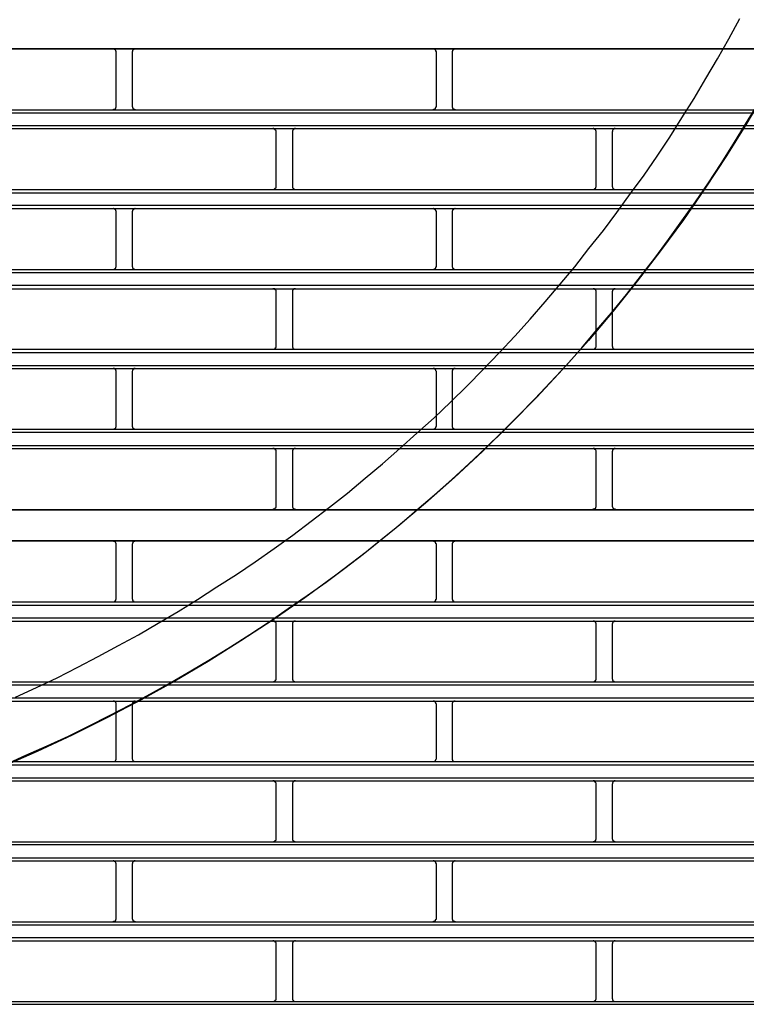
# Model space of a CAD drawing. Header units: millimetres. Extents: x 50532 to 99257, y 49161 to 61325.
# Tile 115 of 256: x 76434 to 76475, y 51518 to 51574. Entities that reach past the tile are written whole.
import ezdxf

# ---------------------------------------------------------------- set-up
doc = ezdxf.new("R2010")
doc.units = ezdxf.units.MM
doc.layers.add('AQUAREA', color=7, linetype='Continuous')

# ---------------------------------------------------------------- blocks, each defined once
blk = doc.blocks.new('SPLIT')
at = {"layer": 'AQUAREA'}
for points in [[(24700.31, -1483.6), (24703.53, -1482.13), (24706.75, -1480.59), (24709.97, -1478.98), (24713.12, -1477.3), (24716.27, -1475.62), (24719.35, -1473.94), (24722.43, -1472.12), (24725.51, -1470.3), (24728.52, -1468.48), (24731.53, -1466.52), (24734.54, -1464.56), (24737.48, -1462.6), (24740.42, -1460.57), (24743.29, -1458.47), (24746.16, -1456.3), (24748.96, -1454.13), (24751.76, -1451.96), (24754.49, -1449.65), (24757.22, -1447.41), (24759.88, -1445.03), (24762.54, -1442.65), (24765.2, -1440.27), (24767.72, -1437.82), (24770.31, -1435.3), (24772.83, -1432.78), (24775.28, -1430.19), (24777.73, -1427.6), (24780.11, -1424.94), (24782.42, -1422.28), (24784.73, -1419.55), (24787.04, -1416.82), (24789.21, -1414.02), (24791.45, -1411.22), (24793.55, -1408.42), (24795.65, -1405.48), (24797.75, -1402.61), (24799.78, -1399.67), (24801.74, -1396.73), (24803.63, -1393.72), (24805.52, -1390.71), (24807.34, -1387.63), (24809.16, -1384.55), (24810.91, -1381.47), (24812.59, -1378.32)], [(24698.63, -1494.1), (24701.92, -1492.63), (24705.21, -1491.16), (24708.5, -1489.69), (24711.72, -1488.08), (24714.87, -1486.47), (24718.09, -1484.79), (24721.24, -1483.11), (24724.39, -1481.36), (24727.47, -1479.54), (24730.55, -1477.72), (24733.63, -1475.83), (24736.64, -1473.87), (24739.65, -1471.91), (24742.59, -1469.88), (24745.53, -1467.85), (24748.47, -1465.75), (24751.34, -1463.58), (24754.21, -1461.41), (24757.01, -1459.17), (24759.81, -1456.86), (24762.54, -1454.55), (24765.27, -1452.24), (24767.93, -1449.86), (24770.59, -1447.41), (24773.18, -1444.96), (24775.77, -1442.44), (24778.29, -1439.92), (24780.81, -1437.33), (24783.26, -1434.74), (24785.71, -1432.08), (24788.09, -1429.42), (24790.4, -1426.69), (24792.71, -1423.96), (24795.02, -1421.16), (24797.19, -1418.36), (24799.43, -1415.49), (24801.53, -1412.62), (24803.63, -1409.68), (24805.73, -1406.74), (24807.76, -1403.8), (24809.72, -1400.79), (24811.61, -1397.78), (24813.5, -1394.7), (24815.39, -1391.62)], [(24308.59, -1382.94), (24877.69, -1382.94)], [(24308.59, -1383.01), (24877.69, -1383.01)], [(24715.92, -1383.5), (24715.92, -1383.5), (24715.92, -1383.43), (24715.92, -1383.36), (24715.85, -1383.36), (24715.85, -1383.29), (24715.85, -1383.22), (24715.78, -1383.22), (24715.78, -1383.15), (24715.71, -1383.15), (24715.71, -1383.08), (24715.64, -1383.08), (24715.57, -1383.01), (24715.5, -1383.01), (24715.43, -1383.01)], [(24715.92, -1391.97), (24715.92, -1383.5)], [(24718.86, -1383.01), (24718.86, -1383.01), (24718.79, -1383.01), (24718.72, -1383.01), (24718.72, -1383.08), (24718.65, -1383.08), (24718.58, -1383.08), (24718.58, -1383.15), (24718.51, -1383.15), (24718.51, -1383.22), (24718.44, -1383.22), (24718.44, -1383.29), (24718.44, -1383.36), (24718.44, -1383.43), (24718.37, -1383.43), (24718.37, -1383.5)], [(24718.37, -1383.5), (24718.37, -1391.97)], [(24765.55, -1383.5), (24765.55, -1383.5), (24765.55, -1383.43), (24765.48, -1383.43), (24765.48, -1383.36), (24765.48, -1383.29), (24765.48, -1383.22), (24765.41, -1383.22), (24765.41, -1383.15), (24765.34, -1383.15), (24765.34, -1383.08), (24765.27, -1383.08), (24765.2, -1383.08), (24765.2, -1383.01), (24765.13, -1383.01), (24765.06, -1383.01)], [(24765.55, -1391.97), (24765.55, -1383.5)], [(24768.49, -1383.01), (24768.49, -1383.01), (24768.42, -1383.01), (24768.35, -1383.01), (24768.28, -1383.08), (24768.21, -1383.08), (24768.21, -1383.15), (24768.14, -1383.15), (24768.14, -1383.22), (24768.07, -1383.22), (24768.07, -1383.29), (24768.07, -1383.36), (24768, -1383.36), (24768, -1383.43), (24768, -1383.5)], [(24768, -1383.5), (24768, -1391.97)], [(24308.59, -1392.46), (24877.69, -1392.46)], [(24308.59, -1392.95), (24877.69, -1392.95)], [(24715.43, -1392.46), (24715.43, -1392.46), (24715.5, -1392.46), (24715.5, -1392.39), (24715.57, -1392.39), (24715.64, -1392.39), (24715.71, -1392.39), (24715.71, -1392.32), (24715.78, -1392.32), (24715.78, -1392.25), (24715.85, -1392.25), (24715.85, -1392.18), (24715.85, -1392.11), (24715.92, -1392.11), (24715.92, -1392.04), (24715.92, -1391.97)], [(24718.37, -1391.97), (24718.37, -1391.97), (24718.37, -1392.04), (24718.44, -1392.04), (24718.44, -1392.11), (24718.44, -1392.18), (24718.51, -1392.18), (24718.51, -1392.25), (24718.51, -1392.32), (24718.58, -1392.32), (24718.65, -1392.32), (24718.65, -1392.39), (24718.72, -1392.39), (24718.79, -1392.39), (24718.79, -1392.46), (24718.86, -1392.46)], [(24765.06, -1392.46), (24765.06, -1392.46), (24765.13, -1392.46), (24765.13, -1392.39), (24765.2, -1392.39), (24765.27, -1392.39), (24765.27, -1392.32), (24765.34, -1392.32), (24765.41, -1392.32), (24765.41, -1392.25), (24765.41, -1392.18), (24765.48, -1392.18), (24765.48, -1392.11), (24765.48, -1392.04), (24765.55, -1392.04), (24765.55, -1391.97)], [(24768, -1391.97), (24768, -1391.97), (24768, -1392.04), (24768, -1392.11), (24768.07, -1392.11), (24768.07, -1392.18), (24768.07, -1392.25), (24768.14, -1392.25), (24768.14, -1392.32), (24768.21, -1392.32), (24768.21, -1392.39), (24768.28, -1392.39), (24768.35, -1392.39), (24768.42, -1392.39), (24768.42, -1392.46), (24768.49, -1392.46)], [(24308.59, -1394.91), (24877.69, -1394.91)], [(24308.59, -1395.4), (24877.69, -1395.4)], [(24740.7, -1395.89), (24740.7, -1395.89), (24740.7, -1395.82), (24740.7, -1395.75), (24740.7, -1395.68), (24740.63, -1395.68), (24740.63, -1395.61), (24740.56, -1395.61), (24740.56, -1395.54), (24740.49, -1395.54), (24740.49, -1395.47), (24740.42, -1395.47), (24740.35, -1395.47), (24740.35, -1395.4), (24740.28, -1395.4), (24740.21, -1395.4)], [(24740.7, -1404.36), (24740.7, -1395.89)], [(24743.71, -1395.4), (24743.71, -1395.4), (24743.64, -1395.4), (24743.57, -1395.4), (24743.57, -1395.47), (24743.5, -1395.47), (24743.43, -1395.47), (24743.43, -1395.54), (24743.36, -1395.54), (24743.36, -1395.61), (24743.29, -1395.61), (24743.29, -1395.68), (24743.22, -1395.68), (24743.22, -1395.75), (24743.22, -1395.82), (24743.22, -1395.89)], [(24743.22, -1395.89), (24743.22, -1404.36)], [(24790.33, -1395.89), (24790.33, -1395.89), (24790.33, -1395.82), (24790.33, -1395.75), (24790.26, -1395.75), (24790.26, -1395.68), (24790.26, -1395.61), (24790.19, -1395.61), (24790.19, -1395.54), (24790.12, -1395.54), (24790.12, -1395.47), (24790.05, -1395.47), (24789.98, -1395.47), (24789.98, -1395.4), (24789.91, -1395.4), (24789.84, -1395.4)], [(24790.33, -1404.36), (24790.33, -1395.89)], [(24793.27, -1395.4), (24793.27, -1395.4), (24793.2, -1395.4), (24793.13, -1395.4), (24793.13, -1395.47), (24793.06, -1395.47), (24792.99, -1395.47), (24792.99, -1395.54), (24792.92, -1395.54), (24792.92, -1395.61), (24792.85, -1395.68), (24792.85, -1395.75), (24792.85, -1395.82), (24792.78, -1395.82), (24792.78, -1395.89)], [(24792.78, -1395.89), (24792.78, -1404.36)], [(24308.59, -1404.85), (24877.69, -1404.85)], [(24308.59, -1405.34), (24877.69, -1405.34)], [(24740.21, -1404.85), (24740.21, -1404.85), (24740.28, -1404.85), (24740.35, -1404.85), (24740.35, -1404.78), (24740.42, -1404.78), (24740.49, -1404.78), (24740.49, -1404.71), (24740.56, -1404.71), (24740.56, -1404.64), (24740.63, -1404.64), (24740.63, -1404.57), (24740.7, -1404.57), (24740.7, -1404.5), (24740.7, -1404.43), (24740.7, -1404.36)], [(24743.22, -1404.36), (24743.22, -1404.36), (24743.22, -1404.43), (24743.22, -1404.5), (24743.22, -1404.57), (24743.29, -1404.57), (24743.29, -1404.64), (24743.36, -1404.64), (24743.36, -1404.71), (24743.43, -1404.71), (24743.43, -1404.78), (24743.5, -1404.78), (24743.57, -1404.78), (24743.57, -1404.85), (24743.64, -1404.85), (24743.71, -1404.85)], [(24789.84, -1404.85), (24789.84, -1404.85), (24789.91, -1404.85), (24789.98, -1404.85), (24789.98, -1404.78), (24790.05, -1404.78), (24790.12, -1404.78), (24790.12, -1404.71), (24790.19, -1404.71), (24790.19, -1404.64), (24790.26, -1404.64), (24790.26, -1404.57), (24790.26, -1404.5), (24790.33, -1404.5), (24790.33, -1404.43), (24790.33, -1404.36)], [(24792.78, -1404.36), (24792.78, -1404.36), (24792.78, -1404.43), (24792.85, -1404.43), (24792.85, -1404.5), (24792.85, -1404.57), (24792.92, -1404.64), (24792.92, -1404.71), (24792.99, -1404.71), (24792.99, -1404.78), (24793.06, -1404.78), (24793.13, -1404.78), (24793.13, -1404.85), (24793.2, -1404.85), (24793.27, -1404.85)], [(24308.59, -1407.3), (24877.69, -1407.3)], [(24308.59, -1407.79), (24877.69, -1407.79)], [(24715.92, -1408.28), (24715.92, -1408.28), (24715.92, -1408.21), (24715.92, -1408.14), (24715.85, -1408.14), (24715.85, -1408.07), (24715.85, -1408), (24715.78, -1408), (24715.78, -1407.93), (24715.71, -1407.93), (24715.71, -1407.86), (24715.64, -1407.86), (24715.57, -1407.86), (24715.5, -1407.86), (24715.5, -1407.79), (24715.43, -1407.79)], [(24715.92, -1416.75), (24715.92, -1408.28)], [(24718.86, -1407.79), (24718.86, -1407.79), (24718.79, -1407.79), (24718.79, -1407.86), (24718.72, -1407.86), (24718.65, -1407.86), (24718.65, -1407.93), (24718.58, -1407.93), (24718.51, -1407.93), (24718.51, -1408), (24718.51, -1408.07), (24718.44, -1408.07), (24718.44, -1408.14), (24718.44, -1408.21), (24718.37, -1408.21), (24718.37, -1408.28)], [(24718.37, -1408.28), (24718.37, -1416.75)], [(24765.55, -1408.28), (24765.55, -1408.28), (24765.55, -1408.21), (24765.48, -1408.21), (24765.48, -1408.14), (24765.48, -1408.07), (24765.41, -1408.07), (24765.41, -1408), (24765.41, -1407.93), (24765.34, -1407.93), (24765.27, -1407.93), (24765.27, -1407.86), (24765.2, -1407.86), (24765.13, -1407.86), (24765.13, -1407.79), (24765.06, -1407.79)], [(24765.55, -1416.75), (24765.55, -1408.28)], [(24768.49, -1407.79), (24768.49, -1407.79), (24768.42, -1407.79), (24768.42, -1407.86), (24768.35, -1407.86), (24768.28, -1407.86), (24768.21, -1407.86), (24768.21, -1407.93), (24768.14, -1407.93), (24768.14, -1408), (24768.07, -1408), (24768.07, -1408.07), (24768.07, -1408.14), (24768, -1408.14), (24768, -1408.21), (24768, -1408.28)], [(24768, -1408.28), (24768, -1416.75)], [(24308.59, -1417.24), (24877.69, -1417.24)], [(24308.59, -1417.73), (24877.69, -1417.73)], [(24715.43, -1417.24), (24715.43, -1417.24), (24715.5, -1417.24), (24715.57, -1417.24), (24715.64, -1417.17), (24715.71, -1417.17), (24715.71, -1417.1), (24715.78, -1417.1), (24715.78, -1417.03), (24715.85, -1417.03), (24715.85, -1416.96), (24715.85, -1416.89), (24715.92, -1416.89), (24715.92, -1416.82), (24715.92, -1416.75)], [(24718.37, -1416.75), (24718.37, -1416.75), (24718.37, -1416.82), (24718.44, -1416.82), (24718.44, -1416.89), (24718.44, -1416.96), (24718.44, -1417.03), (24718.51, -1417.03), (24718.51, -1417.1), (24718.58, -1417.1), (24718.58, -1417.17), (24718.65, -1417.17), (24718.72, -1417.17), (24718.72, -1417.24), (24718.79, -1417.24), (24718.86, -1417.24)], [(24765.06, -1417.24), (24765.06, -1417.24), (24765.13, -1417.24), (24765.2, -1417.24), (24765.2, -1417.17), (24765.27, -1417.17), (24765.34, -1417.17), (24765.34, -1417.1), (24765.41, -1417.1), (24765.41, -1417.03), (24765.48, -1417.03), (24765.48, -1416.96), (24765.48, -1416.89), (24765.48, -1416.82), (24765.55, -1416.82), (24765.55, -1416.75)], [(24768, -1416.75), (24768, -1416.75), (24768, -1416.82), (24768, -1416.89), (24768.07, -1416.89), (24768.07, -1416.96), (24768.07, -1417.03), (24768.14, -1417.03), (24768.14, -1417.1), (24768.21, -1417.1), (24768.21, -1417.17), (24768.28, -1417.17), (24768.35, -1417.24), (24768.42, -1417.24), (24768.49, -1417.24)], [(24308.59, -1419.69), (24877.69, -1419.69)], [(24308.59, -1420.25), (24877.69, -1420.25)], [(24740.7, -1420.74), (24740.7, -1420.67), (24740.7, -1420.6), (24740.7, -1420.53), (24740.7, -1420.46), (24740.63, -1420.46), (24740.63, -1420.39), (24740.56, -1420.39), (24740.56, -1420.32), (24740.49, -1420.32), (24740.49, -1420.25), (24740.42, -1420.25), (24740.35, -1420.25), (24740.28, -1420.25), (24740.21, -1420.25)], [(24740.7, -1429.14), (24740.7, -1420.74)], [(24743.71, -1420.25), (24743.71, -1420.25), (24743.64, -1420.25), (24743.57, -1420.25), (24743.5, -1420.25), (24743.43, -1420.25), (24743.43, -1420.32), (24743.36, -1420.32), (24743.36, -1420.39), (24743.29, -1420.39), (24743.29, -1420.46), (24743.22, -1420.46), (24743.22, -1420.53), (24743.22, -1420.6), (24743.22, -1420.67), (24743.22, -1420.74)], [(24743.22, -1420.74), (24743.22, -1429.14)], [(24790.33, -1420.74), (24790.33, -1420.67), (24790.33, -1420.6), (24790.33, -1420.53), (24790.26, -1420.53), (24790.26, -1420.46), (24790.26, -1420.39), (24790.19, -1420.39), (24790.19, -1420.32), (24790.12, -1420.32), (24790.05, -1420.32), (24790.05, -1420.25), (24789.98, -1420.25), (24789.91, -1420.25), (24789.84, -1420.25)], [(24790.33, -1429.14), (24790.33, -1420.74)], [(24793.27, -1420.25), (24793.27, -1420.25), (24793.2, -1420.25), (24793.13, -1420.25), (24793.06, -1420.25), (24793.06, -1420.32), (24792.99, -1420.32), (24792.99, -1420.39), (24792.92, -1420.39), (24792.92, -1420.46), (24792.85, -1420.46), (24792.85, -1420.53), (24792.85, -1420.6), (24792.78, -1420.6), (24792.78, -1420.67), (24792.78, -1420.74)], [(24792.78, -1420.74), (24792.78, -1429.14)], [(24308.59, -1429.63), (24877.69, -1429.63)], [(24740.21, -1429.63), (24740.21, -1429.63), (24740.28, -1429.63), (24740.35, -1429.63), (24740.42, -1429.63), (24740.42, -1429.56), (24740.49, -1429.56), (24740.56, -1429.56), (24740.56, -1429.49), (24740.63, -1429.49), (24740.63, -1429.42), (24740.63, -1429.35), (24740.7, -1429.35), (24740.7, -1429.28), (24740.7, -1429.21), (24740.7, -1429.14)], [(24743.22, -1429.14), (24743.22, -1429.14), (24743.22, -1429.21), (24743.22, -1429.28), (24743.22, -1429.35), (24743.29, -1429.35), (24743.29, -1429.42), (24743.29, -1429.49), (24743.36, -1429.49), (24743.36, -1429.56), (24743.43, -1429.56), (24743.5, -1429.56), (24743.5, -1429.63), (24743.57, -1429.63), (24743.64, -1429.63), (24743.71, -1429.63)], [(24789.84, -1429.63), (24789.84, -1429.63), (24789.91, -1429.63), (24789.98, -1429.63), (24790.05, -1429.63), (24790.05, -1429.56), (24790.12, -1429.56), (24790.12, -1429.49), (24790.19, -1429.49), (24790.19, -1429.42), (24790.26, -1429.42), (24790.26, -1429.35), (24790.33, -1429.28), (24790.33, -1429.21), (24790.33, -1429.14)], [(24792.78, -1429.14), (24792.78, -1429.14), (24792.78, -1429.21), (24792.85, -1429.21), (24792.85, -1429.28), (24792.85, -1429.35), (24792.85, -1429.42), (24792.92, -1429.42), (24792.92, -1429.49), (24792.99, -1429.49), (24792.99, -1429.56), (24793.06, -1429.56), (24793.06, -1429.63), (24793.13, -1429.63), (24793.2, -1429.63), (24793.27, -1429.63)], [(24308.59, -1430.12), (24877.69, -1430.12)], [(24308.59, -1432.15), (24877.69, -1432.15)], [(24308.59, -1432.64), (24877.69, -1432.64)], [(24715.92, -1433.13), (24715.92, -1433.13), (24715.92, -1433.06), (24715.92, -1432.99), (24715.92, -1432.92), (24715.85, -1432.92), (24715.85, -1432.85), (24715.78, -1432.78), (24715.78, -1432.71), (24715.71, -1432.71), (24715.64, -1432.71), (24715.64, -1432.64), (24715.57, -1432.64), (24715.5, -1432.64), (24715.43, -1432.64)], [(24718.86, -1432.64), (24718.86, -1432.64), (24718.79, -1432.64), (24718.72, -1432.64), (24718.65, -1432.64), (24718.65, -1432.71), (24718.58, -1432.71), (24718.58, -1432.78), (24718.51, -1432.78), (24718.51, -1432.85), (24718.44, -1432.85), (24718.44, -1432.92), (24718.44, -1432.99), (24718.37, -1433.06), (24718.37, -1433.13)], [(24765.55, -1433.13), (24765.55, -1433.13), (24765.55, -1433.06), (24765.48, -1432.99), (24765.48, -1432.92), (24765.48, -1432.85), (24765.41, -1432.85), (24765.41, -1432.78), (24765.34, -1432.78), (24765.34, -1432.71), (24765.27, -1432.71), (24765.27, -1432.64), (24765.2, -1432.64), (24765.13, -1432.64), (24765.06, -1432.64)], [(24768.49, -1432.64), (24768.49, -1432.64), (24768.42, -1432.64), (24768.35, -1432.64), (24768.28, -1432.64), (24768.28, -1432.71), (24768.21, -1432.71), (24768.14, -1432.71), (24768.14, -1432.78), (24768.07, -1432.78), (24768.07, -1432.85), (24768.07, -1432.92), (24768, -1432.92), (24768, -1432.99), (24768, -1433.06), (24768, -1433.13)], [(24715.92, -1441.53), (24715.92, -1433.13)], [(24718.37, -1433.13), (24718.37, -1441.53)], [(24765.55, -1441.53), (24765.55, -1433.13)], [(24768, -1433.13), (24768, -1441.53)], [(24308.59, -1442.02), (24877.69, -1442.02)], [(24715.43, -1442.02), (24715.43, -1442.02), (24715.5, -1442.02), (24715.57, -1442.02), (24715.64, -1442.02), (24715.64, -1441.95), (24715.71, -1441.95), (24715.78, -1441.95), (24715.78, -1441.88), (24715.85, -1441.81), (24715.85, -1441.74), (24715.92, -1441.74), (24715.92, -1441.67), (24715.92, -1441.6), (24715.92, -1441.53)], [(24718.37, -1441.53), (24718.37, -1441.53), (24718.37, -1441.6), (24718.44, -1441.67), (24718.44, -1441.74), (24718.44, -1441.81), (24718.51, -1441.81), (24718.51, -1441.88), (24718.58, -1441.88), (24718.58, -1441.95), (24718.65, -1441.95), (24718.65, -1442.02), (24718.72, -1442.02), (24718.79, -1442.02), (24718.86, -1442.02)], [(24765.06, -1442.02), (24765.06, -1442.02), (24765.13, -1442.02), (24765.2, -1442.02), (24765.27, -1442.02), (24765.27, -1441.95), (24765.34, -1441.95), (24765.34, -1441.88), (24765.41, -1441.88), (24765.41, -1441.81), (24765.48, -1441.81), (24765.48, -1441.74), (24765.48, -1441.67), (24765.55, -1441.6), (24765.55, -1441.53)], [(24768, -1441.53), (24768, -1441.53), (24768, -1441.6), (24768, -1441.67), (24768, -1441.74), (24768.07, -1441.74), (24768.07, -1441.81), (24768.07, -1441.88), (24768.14, -1441.88), (24768.14, -1441.95), (24768.21, -1441.95), (24768.28, -1441.95), (24768.28, -1442.02), (24768.35, -1442.02), (24768.42, -1442.02), (24768.49, -1442.02)], [(24308.59, -1442.51), (24877.69, -1442.51)], [(24308.59, -1444.54), (24877.69, -1444.54)], [(24308.59, -1445.03), (24877.69, -1445.03)], [(24740.7, -1445.52), (24740.7, -1445.52), (24740.7, -1445.45), (24740.7, -1445.38), (24740.7, -1445.31), (24740.63, -1445.31), (24740.63, -1445.24), (24740.63, -1445.17), (24740.56, -1445.17), (24740.56, -1445.1), (24740.49, -1445.1), (24740.42, -1445.1), (24740.42, -1445.03), (24740.35, -1445.03), (24740.28, -1445.03), (24740.21, -1445.03)], [(24743.71, -1445.03), (24743.71, -1445.03), (24743.64, -1445.03), (24743.57, -1445.03), (24743.5, -1445.03), (24743.5, -1445.1), (24743.43, -1445.1), (24743.36, -1445.1), (24743.36, -1445.17), (24743.29, -1445.17), (24743.29, -1445.24), (24743.29, -1445.31), (24743.22, -1445.31), (24743.22, -1445.38), (24743.22, -1445.45), (24743.22, -1445.52)], [(24790.33, -1445.52), (24790.33, -1445.52), (24790.33, -1445.45), (24790.33, -1445.38), (24790.26, -1445.31), (24790.26, -1445.24), (24790.19, -1445.24), (24790.19, -1445.17), (24790.12, -1445.17), (24790.12, -1445.1), (24790.05, -1445.1), (24790.05, -1445.03), (24789.98, -1445.03), (24789.91, -1445.03), (24789.84, -1445.03)], [(24793.27, -1445.03), (24793.27, -1445.03), (24793.2, -1445.03), (24793.13, -1445.03), (24793.06, -1445.1), (24792.99, -1445.1), (24792.99, -1445.17), (24792.92, -1445.17), (24792.92, -1445.24), (24792.85, -1445.24), (24792.85, -1445.31), (24792.85, -1445.38), (24792.85, -1445.45), (24792.78, -1445.45), (24792.78, -1445.52)], [(24740.7, -1453.92), (24740.7, -1445.52)], [(24743.22, -1445.52), (24743.22, -1453.92)], [(24790.33, -1453.92), (24790.33, -1445.52)], [(24792.78, -1445.52), (24792.78, -1453.92)], [(24740.21, -1454.48), (24740.21, -1454.48), (24740.28, -1454.41), (24740.35, -1454.41), (24740.42, -1454.41), (24740.49, -1454.41), (24740.49, -1454.34), (24740.56, -1454.34), (24740.56, -1454.27), (24740.63, -1454.27), (24740.63, -1454.2), (24740.7, -1454.2), (24740.7, -1454.13), (24740.7, -1454.06), (24740.7, -1453.99), (24740.7, -1453.92)], [(24743.22, -1453.92), (24743.22, -1453.99), (24743.22, -1454.06), (24743.22, -1454.13), (24743.22, -1454.2), (24743.29, -1454.2), (24743.29, -1454.27), (24743.36, -1454.27), (24743.36, -1454.34), (24743.43, -1454.34), (24743.43, -1454.41), (24743.5, -1454.41), (24743.57, -1454.41), (24743.64, -1454.41), (24743.71, -1454.48)], [(24789.84, -1454.48), (24789.84, -1454.48), (24789.84, -1454.41), (24789.91, -1454.41), (24789.98, -1454.41), (24790.05, -1454.41), (24790.12, -1454.34), (24790.19, -1454.34), (24790.19, -1454.27), (24790.26, -1454.27), (24790.26, -1454.2), (24790.26, -1454.13), (24790.33, -1454.13), (24790.33, -1454.06), (24790.33, -1453.99), (24790.33, -1453.92)], [(24792.78, -1453.92), (24792.78, -1453.99), (24792.78, -1454.06), (24792.85, -1454.06), (24792.85, -1454.13), (24792.85, -1454.2), (24792.92, -1454.2), (24792.92, -1454.27), (24792.99, -1454.34), (24793.06, -1454.34), (24793.06, -1454.41), (24793.13, -1454.41), (24793.2, -1454.41), (24793.27, -1454.41), (24793.27, -1454.48)], [(24308.59, -1454.48), (24877.69, -1454.48)], [(24308.59, -1454.55), (24877.69, -1454.55)], [(24308.59, -1459.31), (24877.69, -1459.31)], [(24308.59, -1459.38), (24877.69, -1459.38)], [(24715.92, -1459.87), (24715.92, -1459.87), (24715.92, -1459.8), (24715.92, -1459.73), (24715.85, -1459.73), (24715.85, -1459.66), (24715.85, -1459.59), (24715.78, -1459.59), (24715.78, -1459.52), (24715.71, -1459.52), (24715.71, -1459.45), (24715.64, -1459.45), (24715.57, -1459.45), (24715.5, -1459.45), (24715.5, -1459.38), (24715.43, -1459.38)], [(24715.92, -1468.34), (24715.92, -1459.87)], [(24718.86, -1459.38), (24718.86, -1459.38), (24718.79, -1459.38), (24718.79, -1459.45), (24718.72, -1459.45), (24718.65, -1459.45), (24718.65, -1459.52), (24718.58, -1459.52), (24718.51, -1459.52), (24718.51, -1459.59), (24718.51, -1459.66), (24718.44, -1459.66), (24718.44, -1459.73), (24718.44, -1459.8), (24718.37, -1459.8), (24718.37, -1459.87)], [(24718.37, -1459.87), (24718.37, -1468.34)], [(24765.55, -1459.87), (24765.55, -1459.87), (24765.55, -1459.8), (24765.48, -1459.8), (24765.48, -1459.73), (24765.48, -1459.66), (24765.41, -1459.66), (24765.41, -1459.59), (24765.41, -1459.52), (24765.34, -1459.52), (24765.27, -1459.52), (24765.27, -1459.45), (24765.2, -1459.45), (24765.13, -1459.45), (24765.13, -1459.38), (24765.06, -1459.38)], [(24765.55, -1468.34), (24765.55, -1459.87)], [(24768.49, -1459.38), (24768.49, -1459.38), (24768.42, -1459.38), (24768.42, -1459.45), (24768.35, -1459.45), (24768.28, -1459.45), (24768.21, -1459.45), (24768.21, -1459.52), (24768.14, -1459.52), (24768.14, -1459.59), (24768.07, -1459.59), (24768.07, -1459.66), (24768.07, -1459.73), (24768, -1459.73), (24768, -1459.8), (24768, -1459.87)], [(24768, -1459.87), (24768, -1468.34)], [(24308.59, -1468.83), (24877.69, -1468.83)], [(24308.59, -1469.32), (24877.69, -1469.32)], [(24715.43, -1468.83), (24715.43, -1468.83), (24715.5, -1468.83), (24715.57, -1468.83), (24715.64, -1468.83), (24715.64, -1468.76), (24715.71, -1468.76), (24715.71, -1468.69), (24715.78, -1468.69), (24715.78, -1468.62), (24715.85, -1468.62), (24715.85, -1468.55), (24715.85, -1468.48), (24715.92, -1468.48), (24715.92, -1468.41), (24715.92, -1468.34)], [(24718.37, -1468.34), (24718.37, -1468.34), (24718.37, -1468.41), (24718.44, -1468.41), (24718.44, -1468.48), (24718.44, -1468.55), (24718.44, -1468.62), (24718.51, -1468.62), (24718.51, -1468.69), (24718.58, -1468.69), (24718.58, -1468.76), (24718.65, -1468.76), (24718.72, -1468.76), (24718.72, -1468.83), (24718.79, -1468.83), (24718.86, -1468.83)], [(24765.06, -1468.83), (24765.06, -1468.83), (24765.13, -1468.83), (24765.2, -1468.83), (24765.2, -1468.76), (24765.27, -1468.76), (24765.34, -1468.76), (24765.34, -1468.69), (24765.41, -1468.69), (24765.41, -1468.62), (24765.48, -1468.62), (24765.48, -1468.55), (24765.48, -1468.48), (24765.48, -1468.41), (24765.55, -1468.41), (24765.55, -1468.34)], [(24768, -1468.34), (24768, -1468.34), (24768, -1468.41), (24768, -1468.48), (24768.07, -1468.48), (24768.07, -1468.55), (24768.07, -1468.62), (24768.14, -1468.62), (24768.14, -1468.69), (24768.21, -1468.69), (24768.21, -1468.76), (24768.28, -1468.76), (24768.28, -1468.83), (24768.35, -1468.83), (24768.42, -1468.83), (24768.49, -1468.83)], [(24308.59, -1471.28), (24877.69, -1471.28)], [(24308.59, -1471.84), (24877.69, -1471.84)], [(24740.7, -1472.33), (24740.7, -1472.26), (24740.7, -1472.19), (24740.7, -1472.12), (24740.7, -1472.05), (24740.63, -1472.05), (24740.63, -1471.98), (24740.56, -1471.98), (24740.56, -1471.91), (24740.49, -1471.91), (24740.49, -1471.84), (24740.42, -1471.84), (24740.35, -1471.84), (24740.28, -1471.84), (24740.21, -1471.84)], [(24740.7, -1480.73), (24740.7, -1472.33)], [(24743.71, -1471.84), (24743.71, -1471.84), (24743.64, -1471.84), (24743.57, -1471.84), (24743.5, -1471.84), (24743.43, -1471.84), (24743.43, -1471.91), (24743.36, -1471.91), (24743.36, -1471.98), (24743.29, -1471.98), (24743.29, -1472.05), (24743.22, -1472.05), (24743.22, -1472.12), (24743.22, -1472.19), (24743.22, -1472.26), (24743.22, -1472.33)], [(24743.22, -1472.33), (24743.22, -1480.73)], [(24790.33, -1472.33), (24790.33, -1472.26), (24790.33, -1472.19), (24790.33, -1472.12), (24790.26, -1472.12), (24790.26, -1472.05), (24790.26, -1471.98), (24790.19, -1471.98), (24790.19, -1471.91), (24790.12, -1471.91), (24790.05, -1471.91), (24790.05, -1471.84), (24789.98, -1471.84), (24789.91, -1471.84), (24789.84, -1471.84)], [(24790.33, -1480.73), (24790.33, -1472.33)], [(24793.27, -1471.84), (24793.27, -1471.84), (24793.2, -1471.84), (24793.13, -1471.84), (24793.06, -1471.84), (24793.06, -1471.91), (24792.99, -1471.91), (24792.99, -1471.98), (24792.92, -1471.98), (24792.92, -1472.05), (24792.85, -1472.05), (24792.85, -1472.12), (24792.85, -1472.19), (24792.78, -1472.19), (24792.78, -1472.26), (24792.78, -1472.33)], [(24792.78, -1472.33), (24792.78, -1480.73)], [(24308.59, -1481.22), (24877.69, -1481.22)], [(24308.59, -1481.71), (24877.69, -1481.71)], [(24740.21, -1481.22), (24740.21, -1481.22), (24740.28, -1481.22), (24740.35, -1481.22), (24740.42, -1481.22), (24740.42, -1481.15), (24740.49, -1481.15), (24740.56, -1481.15), (24740.56, -1481.08), (24740.63, -1481.08), (24740.63, -1481.01), (24740.63, -1480.94), (24740.7, -1480.94), (24740.7, -1480.87), (24740.7, -1480.8), (24740.7, -1480.73)], [(24743.22, -1480.73), (24743.22, -1480.73), (24743.22, -1480.8), (24743.22, -1480.87), (24743.22, -1480.94), (24743.29, -1480.94), (24743.29, -1481.01), (24743.29, -1481.08), (24743.36, -1481.08), (24743.36, -1481.15), (24743.43, -1481.15), (24743.5, -1481.15), (24743.5, -1481.22), (24743.57, -1481.22), (24743.64, -1481.22), (24743.71, -1481.22)], [(24789.84, -1481.22), (24789.84, -1481.22), (24789.91, -1481.22), (24789.98, -1481.22), (24790.05, -1481.22), (24790.05, -1481.15), (24790.12, -1481.15), (24790.12, -1481.08), (24790.19, -1481.08), (24790.19, -1481.01), (24790.26, -1481.01), (24790.26, -1480.94), (24790.33, -1480.87), (24790.33, -1480.8), (24790.33, -1480.73)], [(24792.78, -1480.73), (24792.78, -1480.73), (24792.78, -1480.8), (24792.85, -1480.8), (24792.85, -1480.87), (24792.85, -1480.94), (24792.85, -1481.01), (24792.92, -1481.01), (24792.92, -1481.08), (24792.99, -1481.08), (24792.99, -1481.15), (24793.06, -1481.15), (24793.06, -1481.22), (24793.13, -1481.22), (24793.2, -1481.22), (24793.27, -1481.22)], [(24308.59, -1483.74), (24877.69, -1483.74)], [(24308.59, -1484.23), (24877.69, -1484.23)], [(24715.92, -1484.72), (24715.92, -1484.72), (24715.92, -1484.65), (24715.92, -1484.58), (24715.92, -1484.51), (24715.85, -1484.51), (24715.85, -1484.44), (24715.78, -1484.37), (24715.71, -1484.3), (24715.64, -1484.3), (24715.64, -1484.23), (24715.57, -1484.23), (24715.5, -1484.23), (24715.43, -1484.23)], [(24715.92, -1493.12), (24715.92, -1484.72)], [(24718.86, -1484.23), (24718.86, -1484.23), (24718.79, -1484.23), (24718.72, -1484.23), (24718.65, -1484.23), (24718.65, -1484.3), (24718.58, -1484.3), (24718.58, -1484.37), (24718.51, -1484.37), (24718.51, -1484.44), (24718.44, -1484.44), (24718.44, -1484.51), (24718.44, -1484.58), (24718.37, -1484.65), (24718.37, -1484.72)], [(24718.37, -1484.72), (24718.37, -1493.12)], [(24765.55, -1484.72), (24765.55, -1484.72), (24765.55, -1484.65), (24765.48, -1484.58), (24765.48, -1484.51), (24765.48, -1484.44), (24765.41, -1484.44), (24765.41, -1484.37), (24765.34, -1484.37), (24765.34, -1484.3), (24765.27, -1484.3), (24765.27, -1484.23), (24765.2, -1484.23), (24765.13, -1484.23), (24765.06, -1484.23)], [(24765.55, -1493.12), (24765.55, -1484.72)], [(24768.49, -1484.23), (24768.49, -1484.23), (24768.42, -1484.23), (24768.35, -1484.23), (24768.28, -1484.23), (24768.28, -1484.3), (24768.21, -1484.3), (24768.14, -1484.37), (24768.07, -1484.37), (24768.07, -1484.44), (24768.07, -1484.51), (24768, -1484.51), (24768, -1484.58), (24768, -1484.65), (24768, -1484.72)], [(24768, -1484.72), (24768, -1493.12)], [(24308.59, -1493.61), (24877.69, -1493.61)], [(24308.59, -1494.1), (24877.69, -1494.1)], [(24715.43, -1493.61), (24715.43, -1493.61), (24715.5, -1493.61), (24715.57, -1493.61), (24715.64, -1493.61), (24715.64, -1493.54), (24715.71, -1493.54), (24715.78, -1493.54), (24715.78, -1493.47), (24715.85, -1493.4), (24715.85, -1493.33), (24715.92, -1493.33), (24715.92, -1493.26), (24715.92, -1493.19), (24715.92, -1493.12)], [(24718.37, -1493.12), (24718.37, -1493.12), (24718.37, -1493.19), (24718.44, -1493.26), (24718.44, -1493.33), (24718.44, -1493.4), (24718.51, -1493.4), (24718.51, -1493.47), (24718.58, -1493.47), (24718.58, -1493.54), (24718.65, -1493.54), (24718.65, -1493.61), (24718.72, -1493.61), (24718.79, -1493.61), (24718.86, -1493.61)], [(24765.06, -1493.61), (24765.06, -1493.61), (24765.13, -1493.61), (24765.2, -1493.61), (24765.27, -1493.61), (24765.27, -1493.54), (24765.34, -1493.54), (24765.34, -1493.47), (24765.41, -1493.47), (24765.41, -1493.4), (24765.48, -1493.4), (24765.48, -1493.33), (24765.48, -1493.26), (24765.55, -1493.19), (24765.55, -1493.12)], [(24768, -1493.12), (24768, -1493.12), (24768, -1493.19), (24768, -1493.26), (24768, -1493.33), (24768.07, -1493.33), (24768.07, -1493.4), (24768.07, -1493.47), (24768.14, -1493.47), (24768.14, -1493.54), (24768.21, -1493.54), (24768.28, -1493.54), (24768.28, -1493.61), (24768.35, -1493.61), (24768.42, -1493.61), (24768.49, -1493.61)], [(24308.59, -1496.13), (24877.69, -1496.13)], [(24308.59, -1496.62), (24877.69, -1496.62)], [(24740.7, -1497.11), (24740.7, -1497.11), (24740.7, -1497.04), (24740.7, -1496.97), (24740.7, -1496.9), (24740.63, -1496.9), (24740.63, -1496.83), (24740.63, -1496.76), (24740.56, -1496.76), (24740.56, -1496.69), (24740.49, -1496.69), (24740.42, -1496.69), (24740.42, -1496.62), (24740.35, -1496.62), (24740.28, -1496.62), (24740.21, -1496.62)], [(24740.7, -1505.51), (24740.7, -1497.11)], [(24743.71, -1496.62), (24743.71, -1496.62), (24743.64, -1496.62), (24743.57, -1496.62), (24743.5, -1496.62), (24743.5, -1496.69), (24743.43, -1496.69), (24743.36, -1496.69), (24743.36, -1496.76), (24743.29, -1496.76), (24743.29, -1496.83), (24743.29, -1496.9), (24743.22, -1496.9), (24743.22, -1496.97), (24743.22, -1497.04), (24743.22, -1497.11)], [(24743.22, -1497.11), (24743.22, -1505.51)], [(24790.33, -1497.11), (24790.33, -1497.11), (24790.33, -1497.04), (24790.33, -1496.97), (24790.26, -1496.9), (24790.26, -1496.83), (24790.19, -1496.83), (24790.19, -1496.76), (24790.12, -1496.76), (24790.12, -1496.69), (24790.05, -1496.69), (24790.05, -1496.62), (24789.98, -1496.62), (24789.91, -1496.62), (24789.84, -1496.62)], [(24790.33, -1505.51), (24790.33, -1497.11)], [(24793.27, -1496.62), (24793.27, -1496.62), (24793.2, -1496.62), (24793.13, -1496.62), (24793.06, -1496.69), (24792.99, -1496.69), (24792.99, -1496.76), (24792.92, -1496.76), (24792.92, -1496.83), (24792.85, -1496.83), (24792.85, -1496.9), (24792.85, -1496.97), (24792.85, -1497.04), (24792.78, -1497.04), (24792.78, -1497.11)], [(24792.78, -1497.11), (24792.78, -1505.51)], [(24308.59, -1506.07), (24877.69, -1506.07)], [(24740.21, -1506.07), (24740.21, -1506.07), (24740.28, -1506.07), (24740.28, -1506), (24740.35, -1506), (24740.42, -1506), (24740.49, -1506), (24740.49, -1505.93), (24740.56, -1505.93), (24740.56, -1505.86), (24740.63, -1505.86), (24740.63, -1505.79), (24740.7, -1505.79), (24740.7, -1505.72), (24740.7, -1505.65), (24740.7, -1505.58), (24740.7, -1505.51)], [(24743.22, -1505.51), (24743.22, -1505.58), (24743.22, -1505.65), (24743.22, -1505.72), (24743.22, -1505.79), (24743.29, -1505.79), (24743.29, -1505.86), (24743.36, -1505.86), (24743.36, -1505.93), (24743.43, -1505.93), (24743.43, -1506), (24743.5, -1506), (24743.57, -1506), (24743.64, -1506), (24743.64, -1506.07), (24743.71, -1506.07)], [(24789.84, -1506.07), (24789.84, -1506.07), (24789.84, -1506), (24789.91, -1506), (24789.98, -1506), (24790.05, -1506), (24790.12, -1505.93), (24790.19, -1505.93), (24790.19, -1505.86), (24790.26, -1505.86), (24790.26, -1505.79), (24790.26, -1505.72), (24790.33, -1505.72), (24790.33, -1505.65), (24790.33, -1505.58), (24790.33, -1505.51)], [(24792.78, -1505.51), (24792.78, -1505.58), (24792.78, -1505.65), (24792.85, -1505.65), (24792.85, -1505.72), (24792.85, -1505.79), (24792.92, -1505.79), (24792.92, -1505.86), (24792.99, -1505.93), (24793.06, -1505.93), (24793.06, -1506), (24793.13, -1506), (24793.2, -1506), (24793.27, -1506), (24793.27, -1506.07)], [(24308.59, -1506.49), (24877.69, -1506.49)], [(24308.59, -1508.52), (24877.69, -1508.52)], [(24308.59, -1509.01), (24877.69, -1509.01)], [(24715.92, -1509.5), (24715.92, -1509.5), (24715.92, -1509.43), (24715.92, -1509.36), (24715.85, -1509.36), (24715.85, -1509.29), (24715.85, -1509.22), (24715.78, -1509.22), (24715.78, -1509.15), (24715.71, -1509.15), (24715.71, -1509.08), (24715.64, -1509.08), (24715.57, -1509.01), (24715.5, -1509.01), (24715.43, -1509.01)], [(24715.92, -1509.5), (24715.92, -1509.5), (24715.92, -1509.43), (24715.92, -1509.36), (24715.85, -1509.36), (24715.85, -1509.29), (24715.85, -1509.22), (24715.78, -1509.22), (24715.78, -1509.15), (24715.71, -1509.15), (24715.71, -1509.08), (24715.64, -1509.08), (24715.57, -1509.01), (24715.5, -1509.01), (24715.43, -1509.01)], [(24718.86, -1509.01), (24718.86, -1509.01), (24718.79, -1509.01), (24718.72, -1509.01), (24718.72, -1509.08), (24718.65, -1509.08), (24718.58, -1509.08), (24718.58, -1509.15), (24718.51, -1509.15), (24718.51, -1509.22), (24718.44, -1509.22), (24718.44, -1509.29), (24718.44, -1509.36), (24718.44, -1509.43), (24718.37, -1509.43), (24718.37, -1509.5)], [(24718.86, -1509.01), (24718.86, -1509.01), (24718.79, -1509.01), (24718.72, -1509.01), (24718.72, -1509.08), (24718.65, -1509.08), (24718.58, -1509.08), (24718.58, -1509.15), (24718.51, -1509.15), (24718.51, -1509.22), (24718.44, -1509.22), (24718.44, -1509.29), (24718.44, -1509.36), (24718.44, -1509.43), (24718.37, -1509.43), (24718.37, -1509.5)], [(24765.55, -1509.5), (24765.55, -1509.5), (24765.55, -1509.43), (24765.48, -1509.43), (24765.48, -1509.36), (24765.48, -1509.29), (24765.48, -1509.22), (24765.41, -1509.22), (24765.41, -1509.15), (24765.34, -1509.15), (24765.34, -1509.08), (24765.27, -1509.08), (24765.2, -1509.08), (24765.2, -1509.01), (24765.13, -1509.01), (24765.06, -1509.01)], [(24765.55, -1509.5), (24765.55, -1509.5), (24765.55, -1509.43), (24765.48, -1509.43), (24765.48, -1509.36), (24765.48, -1509.29), (24765.48, -1509.22), (24765.41, -1509.22), (24765.41, -1509.15), (24765.34, -1509.15), (24765.34, -1509.08), (24765.27, -1509.08), (24765.2, -1509.08), (24765.2, -1509.01), (24765.13, -1509.01), (24765.06, -1509.01)], [(24768.49, -1509.01), (24768.49, -1509.01), (24768.42, -1509.01), (24768.35, -1509.01), (24768.28, -1509.08), (24768.21, -1509.08), (24768.21, -1509.15), (24768.14, -1509.15), (24768.14, -1509.22), (24768.07, -1509.22), (24768.07, -1509.29), (24768.07, -1509.36), (24768, -1509.36), (24768, -1509.43), (24768, -1509.5)], [(24768.49, -1509.01), (24768.49, -1509.01), (24768.42, -1509.01), (24768.35, -1509.01), (24768.28, -1509.08), (24768.21, -1509.08), (24768.21, -1509.15), (24768.14, -1509.15), (24768.14, -1509.22), (24768.07, -1509.22), (24768.07, -1509.29), (24768.07, -1509.36), (24768, -1509.36), (24768, -1509.43), (24768, -1509.5)], [(24715.92, -1517.97), (24715.92, -1509.5)], [(24715.92, -1517.97), (24715.92, -1509.5)], [(24718.37, -1509.5), (24718.37, -1517.97)], [(24718.37, -1509.5), (24718.37, -1517.97)], [(24765.55, -1517.97), (24765.55, -1509.5)], [(24765.55, -1517.97), (24765.55, -1509.5)], [(24768, -1509.5), (24768, -1517.97)], [(24768, -1509.5), (24768, -1517.97)], [(24343.87, -1518.46), (24842.41, -1518.46)], [(24343.87, -1518.46), (24842.41, -1518.46)], [(24715.43, -1518.46), (24715.43, -1518.46), (24715.5, -1518.46), (24715.5, -1518.39), (24715.57, -1518.39), (24715.64, -1518.39), (24715.71, -1518.39), (24715.71, -1518.32), (24715.78, -1518.32), (24715.78, -1518.25), (24715.85, -1518.25), (24715.85, -1518.18), (24715.85, -1518.11), (24715.92, -1518.11), (24715.92, -1518.04), (24715.92, -1517.97)], [(24715.43, -1518.46), (24715.43, -1518.46), (24715.5, -1518.46), (24715.5, -1518.39), (24715.57, -1518.39), (24715.64, -1518.39), (24715.71, -1518.39), (24715.71, -1518.32), (24715.78, -1518.32), (24715.78, -1518.25), (24715.85, -1518.25), (24715.85, -1518.18), (24715.85, -1518.11), (24715.92, -1518.11), (24715.92, -1518.04), (24715.92, -1517.97)], [(24718.37, -1517.97), (24718.37, -1517.97), (24718.37, -1518.04), (24718.44, -1518.04), (24718.44, -1518.11), (24718.44, -1518.18), (24718.51, -1518.18), (24718.51, -1518.25), (24718.51, -1518.32), (24718.58, -1518.32), (24718.65, -1518.32), (24718.65, -1518.39), (24718.72, -1518.39), (24718.79, -1518.39), (24718.79, -1518.46), (24718.86, -1518.46)], [(24718.37, -1517.97), (24718.37, -1517.97), (24718.37, -1518.04), (24718.44, -1518.04), (24718.44, -1518.11), (24718.44, -1518.18), (24718.51, -1518.18), (24718.51, -1518.25), (24718.51, -1518.32), (24718.58, -1518.32), (24718.65, -1518.32), (24718.65, -1518.39), (24718.72, -1518.39), (24718.79, -1518.39), (24718.79, -1518.46), (24718.86, -1518.46)], [(24765.06, -1518.46), (24765.06, -1518.46), (24765.13, -1518.46), (24765.13, -1518.39), (24765.2, -1518.39), (24765.27, -1518.39), (24765.27, -1518.32), (24765.34, -1518.32), (24765.41, -1518.32), (24765.41, -1518.25), (24765.41, -1518.18), (24765.48, -1518.18), (24765.48, -1518.11), (24765.48, -1518.04), (24765.55, -1518.04), (24765.55, -1517.97)], [(24765.06, -1518.46), (24765.06, -1518.46), (24765.13, -1518.46), (24765.13, -1518.39), (24765.2, -1518.39), (24765.27, -1518.39), (24765.27, -1518.32), (24765.34, -1518.32), (24765.41, -1518.32), (24765.41, -1518.25), (24765.41, -1518.18), (24765.48, -1518.18), (24765.48, -1518.11), (24765.48, -1518.04), (24765.55, -1518.04), (24765.55, -1517.97)], [(24768, -1517.97), (24768, -1517.97), (24768, -1518.04), (24768, -1518.11), (24768.07, -1518.11), (24768.07, -1518.18), (24768.07, -1518.25), (24768.14, -1518.25), (24768.14, -1518.32), (24768.21, -1518.32), (24768.21, -1518.39), (24768.28, -1518.39), (24768.35, -1518.39), (24768.42, -1518.39), (24768.42, -1518.46), (24768.49, -1518.46)], [(24768, -1517.97), (24768, -1517.97), (24768, -1518.04), (24768, -1518.11), (24768.07, -1518.11), (24768.07, -1518.18), (24768.07, -1518.25), (24768.14, -1518.25), (24768.14, -1518.32), (24768.21, -1518.32), (24768.21, -1518.39), (24768.28, -1518.39), (24768.35, -1518.39), (24768.42, -1518.39), (24768.42, -1518.46), (24768.49, -1518.46)], [(24343.87, -1518.95), (24842.41, -1518.95)], [(24343.87, -1520.91), (24842.41, -1520.91)], [(24343.87, -1521.4), (24842.41, -1521.4)], [(24343.87, -1521.4), (24842.41, -1521.4)], [(24740.7, -1521.89), (24740.7, -1521.89), (24740.7, -1521.82), (24740.7, -1521.75), (24740.7, -1521.68), (24740.63, -1521.68), (24740.63, -1521.61), (24740.56, -1521.61), (24740.56, -1521.54), (24740.49, -1521.54), (24740.49, -1521.47), (24740.42, -1521.47), (24740.35, -1521.47), (24740.35, -1521.4), (24740.28, -1521.4), (24740.21, -1521.4)], [(24740.7, -1521.89), (24740.7, -1521.89), (24740.7, -1521.82), (24740.7, -1521.75), (24740.7, -1521.68), (24740.63, -1521.68), (24740.63, -1521.61), (24740.56, -1521.61), (24740.56, -1521.54), (24740.49, -1521.54), (24740.49, -1521.47), (24740.42, -1521.47), (24740.35, -1521.47), (24740.35, -1521.4), (24740.28, -1521.4), (24740.21, -1521.4)], [(24743.71, -1521.4), (24743.71, -1521.4), (24743.64, -1521.4), (24743.57, -1521.4), (24743.57, -1521.47), (24743.5, -1521.47), (24743.43, -1521.47), (24743.43, -1521.54), (24743.36, -1521.54), (24743.36, -1521.61), (24743.29, -1521.61), (24743.29, -1521.68), (24743.22, -1521.68), (24743.22, -1521.75), (24743.22, -1521.82), (24743.22, -1521.89)], [(24743.71, -1521.4), (24743.71, -1521.4), (24743.64, -1521.4), (24743.57, -1521.4), (24743.57, -1521.47), (24743.5, -1521.47), (24743.43, -1521.47), (24743.43, -1521.54), (24743.36, -1521.54), (24743.36, -1521.61), (24743.29, -1521.61), (24743.29, -1521.68), (24743.22, -1521.68), (24743.22, -1521.75), (24743.22, -1521.82), (24743.22, -1521.89)], [(24790.33, -1521.89), (24790.33, -1521.89), (24790.33, -1521.82), (24790.33, -1521.75), (24790.26, -1521.75), (24790.26, -1521.68), (24790.26, -1521.61), (24790.19, -1521.61), (24790.19, -1521.54), (24790.12, -1521.54), (24790.12, -1521.47), (24790.05, -1521.47), (24789.98, -1521.47), (24789.98, -1521.4), (24789.91, -1521.4), (24789.84, -1521.4)], [(24790.33, -1521.89), (24790.33, -1521.89), (24790.33, -1521.82), (24790.33, -1521.75), (24790.26, -1521.75), (24790.26, -1521.68), (24790.26, -1521.61), (24790.19, -1521.61), (24790.19, -1521.54), (24790.12, -1521.54), (24790.12, -1521.47), (24790.05, -1521.47), (24789.98, -1521.47), (24789.98, -1521.4), (24789.91, -1521.4), (24789.84, -1521.4)], [(24793.27, -1521.4), (24793.27, -1521.4), (24793.2, -1521.4), (24793.13, -1521.4), (24793.13, -1521.47), (24793.06, -1521.47), (24792.99, -1521.47), (24792.99, -1521.54), (24792.92, -1521.54), (24792.92, -1521.61), (24792.85, -1521.68), (24792.85, -1521.75), (24792.85, -1521.82), (24792.78, -1521.82), (24792.78, -1521.89)], [(24793.27, -1521.4), (24793.27, -1521.4), (24793.2, -1521.4), (24793.13, -1521.4), (24793.13, -1521.47), (24793.06, -1521.47), (24792.99, -1521.47), (24792.99, -1521.54), (24792.92, -1521.54), (24792.92, -1521.61), (24792.85, -1521.68), (24792.85, -1521.75), (24792.85, -1521.82), (24792.78, -1521.82), (24792.78, -1521.89)], [(24740.7, -1530.36), (24740.7, -1521.89)], [(24740.7, -1530.36), (24740.7, -1521.89)], [(24743.22, -1521.89), (24743.22, -1530.36)], [(24743.22, -1521.89), (24743.22, -1530.36)], [(24790.33, -1530.36), (24790.33, -1521.89)], [(24790.33, -1530.36), (24790.33, -1521.89)], [(24792.78, -1521.89), (24792.78, -1530.36)], [(24792.78, -1521.89), (24792.78, -1530.36)], [(24740.21, -1530.85), (24740.21, -1530.85), (24740.28, -1530.85), (24740.35, -1530.85), (24740.35, -1530.78), (24740.42, -1530.78), (24740.49, -1530.78), (24740.49, -1530.71), (24740.56, -1530.71), (24740.56, -1530.64), (24740.63, -1530.64), (24740.63, -1530.57), (24740.7, -1530.57), (24740.7, -1530.5), (24740.7, -1530.43), (24740.7, -1530.36)], [(24740.21, -1530.85), (24740.21, -1530.85), (24740.28, -1530.85), (24740.35, -1530.85), (24740.35, -1530.78), (24740.42, -1530.78), (24740.49, -1530.78), (24740.49, -1530.71), (24740.56, -1530.71), (24740.56, -1530.64), (24740.63, -1530.64), (24740.63, -1530.57), (24740.7, -1530.57), (24740.7, -1530.5), (24740.7, -1530.43), (24740.7, -1530.36)], [(24743.22, -1530.36), (24743.22, -1530.36), (24743.22, -1530.43), (24743.22, -1530.5), (24743.22, -1530.57), (24743.29, -1530.57), (24743.29, -1530.64), (24743.36, -1530.64), (24743.36, -1530.71), (24743.43, -1530.71), (24743.43, -1530.78), (24743.5, -1530.78), (24743.57, -1530.78), (24743.57, -1530.85), (24743.64, -1530.85), (24743.71, -1530.85)], [(24743.22, -1530.36), (24743.22, -1530.36), (24743.22, -1530.43), (24743.22, -1530.5), (24743.22, -1530.57), (24743.29, -1530.57), (24743.29, -1530.64), (24743.36, -1530.64), (24743.36, -1530.71), (24743.43, -1530.71), (24743.43, -1530.78), (24743.5, -1530.78), (24743.57, -1530.78), (24743.57, -1530.85), (24743.64, -1530.85), (24743.71, -1530.85)], [(24789.84, -1530.85), (24789.84, -1530.85), (24789.91, -1530.85), (24789.98, -1530.85), (24789.98, -1530.78), (24790.05, -1530.78), (24790.12, -1530.78), (24790.12, -1530.71), (24790.19, -1530.71), (24790.19, -1530.64), (24790.26, -1530.64), (24790.26, -1530.57), (24790.26, -1530.5), (24790.33, -1530.5), (24790.33, -1530.43), (24790.33, -1530.36)], [(24789.84, -1530.85), (24789.84, -1530.85), (24789.91, -1530.85), (24789.98, -1530.85), (24789.98, -1530.78), (24790.05, -1530.78), (24790.12, -1530.78), (24790.12, -1530.71), (24790.19, -1530.71), (24790.19, -1530.64), (24790.26, -1530.64), (24790.26, -1530.57), (24790.26, -1530.5), (24790.33, -1530.5), (24790.33, -1530.43), (24790.33, -1530.36)], [(24792.78, -1530.36), (24792.78, -1530.36), (24792.78, -1530.43), (24792.85, -1530.43), (24792.85, -1530.5), (24792.85, -1530.57), (24792.92, -1530.64), (24792.92, -1530.71), (24792.99, -1530.71), (24792.99, -1530.78), (24793.06, -1530.78), (24793.13, -1530.78), (24793.13, -1530.85), (24793.2, -1530.85), (24793.27, -1530.85)], [(24792.78, -1530.36), (24792.78, -1530.36), (24792.78, -1530.43), (24792.85, -1530.43), (24792.85, -1530.5), (24792.85, -1530.57), (24792.92, -1530.64), (24792.92, -1530.71), (24792.99, -1530.71), (24792.99, -1530.78), (24793.06, -1530.78), (24793.13, -1530.78), (24793.13, -1530.85), (24793.2, -1530.85), (24793.27, -1530.85)], [(24308.59, -1530.85), (24877.69, -1530.85)], [(24308.59, -1531.27), (24877.69, -1531.27)]]:
    blk.add_lwpolyline(points, dxfattribs=at)
blk.add_open_spline([(24849.6, -1265.94), (24849.6, -1128.96), (24738.55, -1017.91), (24601.57, -1017.91), (24464.58, -1017.91), (24353.54, -1128.96), (24353.54, -1265.94), (24353.54, -1402.93), (24464.58, -1513.97), (24601.57, -1513.97), (24738.55, -1513.97), (24849.6, -1402.93), (24849.6, -1265.94)], degree=3, knots=[0, 0, 0, 0, 1, 1, 1, 2, 2, 2, 3, 3, 3, 4, 4, 4, 4], dxfattribs=at)

msp = doc.modelspace()

# ---------------------------------------------------------------- block references
at = {"lineweight": 13, "xscale": 0.3627524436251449, "yscale": 0.3627524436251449, "zscale": 0.3627524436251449}
msp.add_blockref('SPLIT', (67473.663, 52073.924, 0), dxfattribs=at)

doc.saveas('drawing.dxf')
